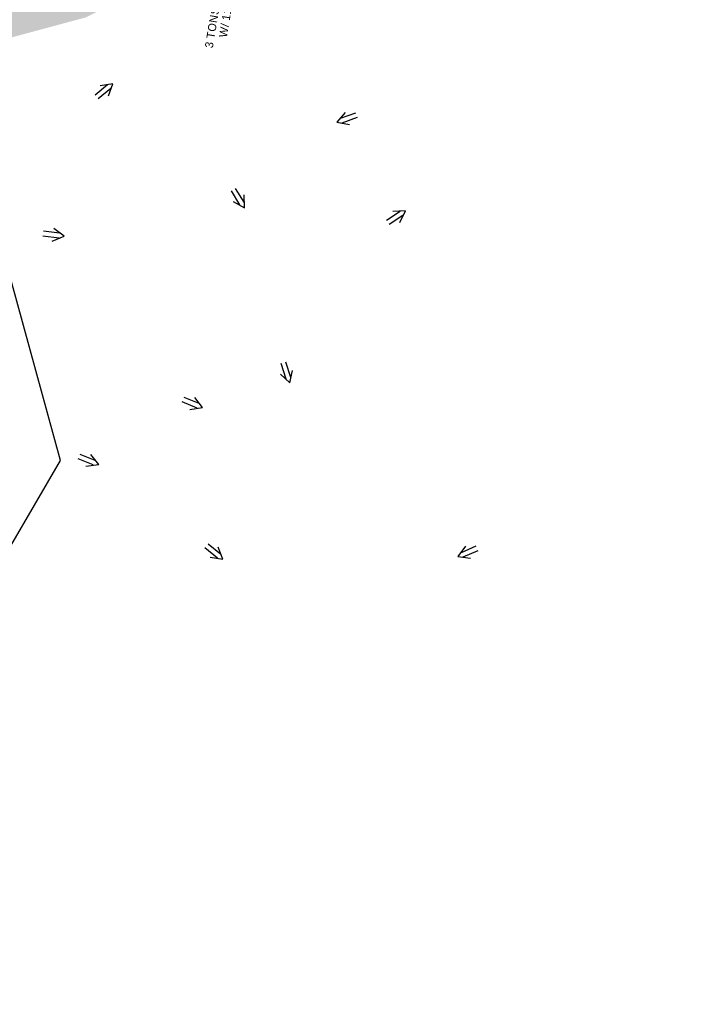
# Model space of a CAD drawing. Extents: x 1160061 to 2574774, y 200346 to 1150371.
# Tile 91 of 123: x 2482733 to 2483145, y 367005 to 367612. Entities that reach past the tile are written whole.
import ezdxf

# ---------------------------------------------------------------- set-up
doc = ezdxf.new("R2010")
doc.units = 0
doc.header["$MEASUREMENT"] = 0
for name, color, linetype, lineweight in [('Exist Plan Preparation Drainage Arrows Symbol CELL', 5, 'Continuous', 30), ('Prop Erosion Rip Rap Pad at Outlet Label', 9, 'Continuous', 30), ('Prop Plan Preparation Watershed Pre Construction', 131, 'Continuous', 30)]:
    doc.layers.add(name, color=color, linetype=linetype, lineweight=lineweight)
doc.layers.add('Scratch_Level_6', color=30, linetype='Continuous', lineweight=0, plot=False)
doc.styles.add('Style-GEOMETRICFUTURA_211_M_L', font='GEOMETRICFUTURA_211_M_L.shx')

# ---------------------------------------------------------------- blocks, each defined once
blk = doc.blocks.new('EXIST PLAN PREPARATION DRAINAGE ARROWS SYMBOL_186')
at = {"layer": 'Exist Plan Preparation Drainage Arrows Symbol CELL'}
for p, q in [((-3.867991, 1.499997), (6.131989, 1.499997)), ((-3.867991, -1.499997), (6.131989, -1.499997))]:
    blk.add_line(p, q, dxfattribs=at)
at = {"layer": 'Exist Plan Preparation Drainage Arrows Symbol CELL', "flags": 128}
blk.add_lwpolyline([(0, 3.965233), (-6.867985, 0), (0, -3.965233)], dxfattribs=at)
blk = doc.blocks.new('EXIST PLAN PREPARATION DRAINAGE ARROWS SYMBOL_187')
at = {"layer": 'Exist Plan Preparation Drainage Arrows Symbol CELL'}
for p, q in [((-3.867991, 1.499997), (6.131989, 1.499997)), ((-3.867991, -1.499997), (6.131989, -1.499997))]:
    blk.add_line(p, q, dxfattribs=at)
at = {"layer": 'Exist Plan Preparation Drainage Arrows Symbol CELL', "flags": 128}
blk.add_lwpolyline([(0, 3.965233), (-6.867985, 0), (0, -3.965233)], dxfattribs=at)
blk = doc.blocks.new('EXIST PLAN PREPARATION DRAINAGE ARROWS SYMBOL_189')
at = {"layer": 'Exist Plan Preparation Drainage Arrows Symbol CELL'}
for p, q in [((-3.867991, 1.499997), (6.131989, 1.499997)), ((-3.867991, -1.499997), (6.131989, -1.499997))]:
    blk.add_line(p, q, dxfattribs=at)
at = {"layer": 'Exist Plan Preparation Drainage Arrows Symbol CELL', "flags": 128}
blk.add_lwpolyline([(0, 3.965233), (-6.867985, 0), (0, -3.965233)], dxfattribs=at)
blk = doc.blocks.new('EXIST PLAN PREPARATION DRAINAGE ARROWS SYMBOL_203')
at = {"layer": 'Exist Plan Preparation Drainage Arrows Symbol CELL'}
for p, q in [((-3.867991, 1.499997), (6.131989, 1.499997)), ((-3.867991, -1.499997), (6.131989, -1.499997))]:
    blk.add_line(p, q, dxfattribs=at)
at = {"layer": 'Exist Plan Preparation Drainage Arrows Symbol CELL', "flags": 128}
blk.add_lwpolyline([(0, 3.965233), (-6.867985, 0), (0, -3.965233)], dxfattribs=at)
blk = doc.blocks.new('EXIST PLAN PREPARATION DRAINAGE ARROWS SYMBOL_204')
at = {"layer": 'Exist Plan Preparation Drainage Arrows Symbol CELL'}
for p, q in [((-3.867991, 1.499997), (6.131989, 1.499997)), ((-3.867991, -1.499997), (6.131989, -1.499997))]:
    blk.add_line(p, q, dxfattribs=at)
at = {"layer": 'Exist Plan Preparation Drainage Arrows Symbol CELL', "flags": 128}
blk.add_lwpolyline([(0, 3.965233), (-6.867985, 0), (0, -3.965233)], dxfattribs=at)
blk = doc.blocks.new('EXIST PLAN PREPARATION DRAINAGE ARROWS SYMBOL_205')
at = {"layer": 'Exist Plan Preparation Drainage Arrows Symbol CELL'}
for p, q in [((-3.867991, 1.499997), (6.131989, 1.499997)), ((-3.867991, -1.499997), (6.131989, -1.499997))]:
    blk.add_line(p, q, dxfattribs=at)
at = {"layer": 'Exist Plan Preparation Drainage Arrows Symbol CELL', "flags": 128}
blk.add_lwpolyline([(0, 3.965233), (-6.867985, 0), (0, -3.965233)], dxfattribs=at)
blk = doc.blocks.new('EXIST PLAN PREPARATION DRAINAGE ARROWS SYMBOL_206')
at = {"layer": 'Exist Plan Preparation Drainage Arrows Symbol CELL'}
for p, q in [((-3.867991, 1.499997), (6.131989, 1.499997)), ((-3.867991, -1.499997), (6.131989, -1.499997))]:
    blk.add_line(p, q, dxfattribs=at)
at = {"layer": 'Exist Plan Preparation Drainage Arrows Symbol CELL', "flags": 128}
blk.add_lwpolyline([(0, 3.965233), (-6.867985, 0), (0, -3.965233)], dxfattribs=at)
blk = doc.blocks.new('EXIST PLAN PREPARATION DRAINAGE ARROWS SYMBOL_221')
at = {"layer": 'Exist Plan Preparation Drainage Arrows Symbol CELL'}
for p, q in [((-3.867991, 1.499997), (6.131989, 1.499997)), ((-3.867991, -1.499997), (6.131989, -1.499997))]:
    blk.add_line(p, q, dxfattribs=at)
at = {"layer": 'Exist Plan Preparation Drainage Arrows Symbol CELL', "flags": 128}
blk.add_lwpolyline([(0, 3.965233), (-6.867985, 0), (0, -3.965233)], dxfattribs=at)
blk = doc.blocks.new('EXIST PLAN PREPARATION DRAINAGE ARROWS SYMBOL_222')
at = {"layer": 'Exist Plan Preparation Drainage Arrows Symbol CELL'}
for p, q in [((-3.867991, 1.499997), (6.131989, 1.499997)), ((-3.867991, -1.499997), (6.131989, -1.499997))]:
    blk.add_line(p, q, dxfattribs=at)
at = {"layer": 'Exist Plan Preparation Drainage Arrows Symbol CELL', "flags": 128}
blk.add_lwpolyline([(0, 3.965233), (-6.867985, 0), (0, -3.965233)], dxfattribs=at)
blk = doc.blocks.new('EXIST PLAN PREPARATION DRAINAGE ARROWS SYMBOL_223')
at = {"layer": 'Exist Plan Preparation Drainage Arrows Symbol CELL'}
for p, q in [((-3.867991, 1.499997), (6.131989, 1.499997)), ((-3.867991, -1.499997), (6.131989, -1.499997))]:
    blk.add_line(p, q, dxfattribs=at)
at = {"layer": 'Exist Plan Preparation Drainage Arrows Symbol CELL', "flags": 128}
blk.add_lwpolyline([(0, 3.965233), (-6.867985, 0), (0, -3.965233)], dxfattribs=at)

msp = doc.modelspace()

# ---------------------------------------------------------------- hatches: boundary and pattern name
at = {"layer": 'Scratch_Level_6'}
msp.add_hatch(color=256, dxfattribs=at).paths.add_polyline_path([(2482474.94, 367420.19), (2482471.85, 367422.73), (2482435.26, 367476.58), (2482402.2, 367525.23), (2482419.97, 367532.15), (2482463.91, 367534.88), (2482527.41, 367572.3), (2482618.46, 367637.89), (2482671.72, 367666.15), (2482693.43, 367707.74), (2482708.83, 367715.94), (2482765.41, 367774.37), (2482805.67, 367815.95), (2482839.36, 367878.19), (2482875.27, 367933.64), (2482906.17, 368003.38), (2482956.63, 368117.24), (2482997.93, 368220.2), (2483035.29, 368334), (2483022.84, 368369.74), (2483006.48, 368416.66), (2483006.73, 368451.15), (2483018.08, 368468.6), (2483051.39, 368519.82), (2483091.71, 368572.45), (2483122.05, 368623.39), (2483136.32, 368658.7), (2483152.52, 368717.58), (2483158.4, 368738.99), (2483146.72, 368749.86), (2483127.93, 368755.75), (2483121.57, 368767.87), (2483128.62, 368790.48), (2483169.99, 368777.58), (2483190.23, 368788.76), (2483226.15, 368898.23), (2483267.42, 368990.7), (2483259.21, 368996.77), (2483254.64, 369000.15), (2483249.25, 369012.75), (2483249.71, 369021.8), (2483257.25, 369033.68), (2483268.66, 369040.08), (2483274.76, 369040.36), (2483397.82, 369000.76), (2483457.41, 368981.59), (2483457.92, 368979.7), (2483437.83, 368974.25), (2483391.28, 368955.58), (2483356.18, 368956.57), (2483325.68, 368884.36), (2483300.89, 368825.65), (2483230.14, 368668.08), (2483289.79, 368649.03), (2483314.22, 368661.15), (2483339.18, 368713.24), (2483351.73, 368722), (2483383.47, 368708.28), (2483348, 368626.25), (2483284.1, 368575.05), (2483233.64, 368569.54), (2483189.22, 368407.23), (2483134.3, 368265.97), (2483058.6, 368071.25), (2483051.2, 368015.06), (2483013.43, 367969.92), (2482938.88, 367836.08), (2482928.31, 367770.02), (2482882.4, 367741.99), (2482866.68, 367697.56), (2482813.39, 367633.34), (2482774.37, 367613.73), (2482720.52, 367599.21), (2482670.31, 367566.66), (2482592.3, 367530.38), (2482505.23, 367478.62), (2482485.7, 367449.46)])

# ---------------------------------------------------------------- linework, layer by layer
at = {"layer": 'Prop Plan Preparation Watershed Pre Construction', "color": 200, "flags": 128}
msp.add_lwpolyline([(2481985.92, 367731.85), (2482061.72, 367605.75), (2482089.4, 367511.67), (2482087.01, 367458.96), (2481972.46, 367298.8), (2481994.75, 367246.98), (2482022.51, 367198.02), (2482047.56, 367118.94), (2482324.58, 367118.65), (2482518.12, 367004.65), (2482560.16, 367011.64), (2482619.59, 367049.16), (2482632.35, 367124.25), (2482632.35, 367124.25), (2482669.05, 367187.08), (2482711.67, 367260.05), (2482758.55, 367340.31), (2482701.62, 367547.39), (2482608.24, 367583.34), (2482562.65, 367586.13), (2482529.97, 367565.77), (2482495.2, 367577), (2482472.78, 367561.07), (2482335.28, 367780.51)], dxfattribs=at)

# ---------------------------------------------------------------- block references
at = {"layer": 'Exist Plan Preparation Drainage Arrows Symbol CELL'}
for name, p, rotation in [('EXIST PLAN PREPARATION DRAINAGE ARROWS SYMBOL_222', (2482785.54, 367568.42), 219.371656), ('EXIST PLAN PREPARATION DRAINAGE ARROWS SYMBOL_223', (2482935.51, 367551.36), 19.982527), ('EXIST PLAN PREPARATION DRAINAGE ARROWS SYMBOL_204', (2482868.45, 367502.12), 121.304342), ('EXIST PLAN PREPARATION DRAINAGE ARROWS SYMBOL_189', (2482965.62, 367490.49), 213.118669), ('EXIST PLAN PREPARATION DRAINAGE ARROWS SYMBOL_221', (2482753.96, 367479.44), 173.002296), ('EXIST PLAN PREPARATION DRAINAGE ARROWS SYMBOL_205', (2482897.94, 367394.65), 107.650117), ('EXIST PLAN PREPARATION DRAINAGE ARROWS SYMBOL_203', (2482839.84, 367375.47), 157.889661), ('EXIST PLAN PREPARATION DRAINAGE ARROWS SYMBOL_186', (2482775.75, 367340.33), 157.889661), ('EXIST PLAN PREPARATION DRAINAGE ARROWS SYMBOL_187', (2482853.35, 367283.65), 140.713757), ('EXIST PLAN PREPARATION DRAINAGE ARROWS SYMBOL_206', (2483009.96, 367283.68), 23.732185)]:
    msp.add_blockref(name, p, dxfattribs=dict(at, rotation=rotation))

# ---------------------------------------------------------------- texts
at = {"layer": 'Prop Erosion Rip Rap Pad at Outlet Label', "insert": (2482859.74, 367630.49), "char_height": 5, "attachment_point": 5, "rotation": 80.58007, "line_spacing_factor": 0.900001, "style": 'Style-GEOMETRICFUTURA_211_M_L'}
msp.add_mtext('\\T1.057;3 TONS RIP RAP CL B\\PW/ 11 SY FIL FAB', dxfattribs=at)

doc.saveas('drawing.dxf')
